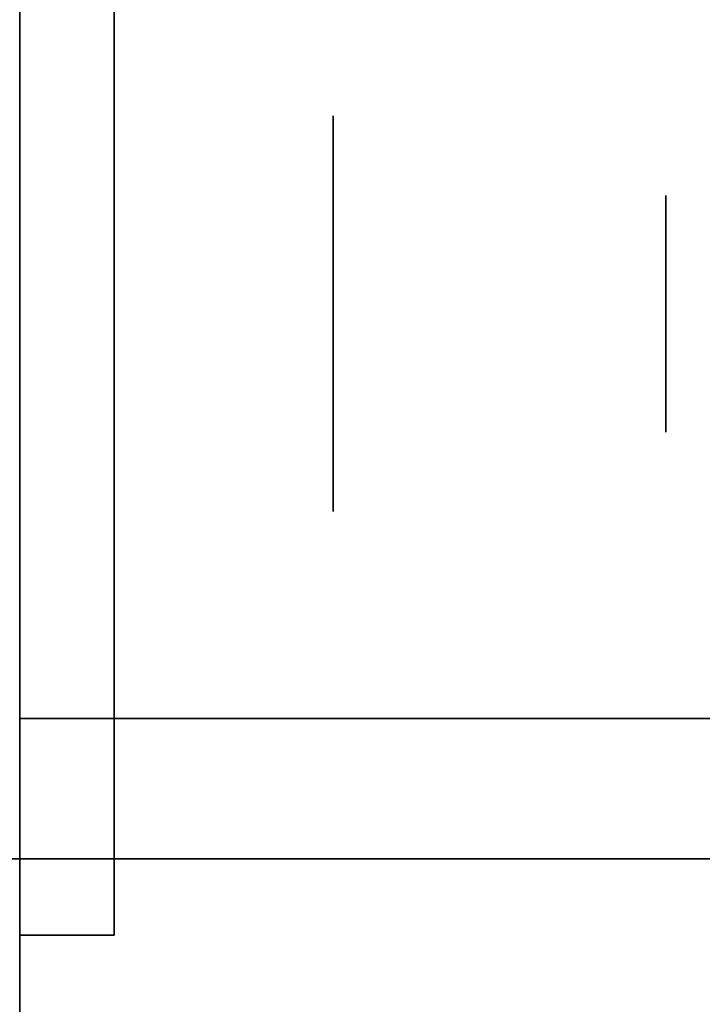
# Model space of a CAD drawing. Extents: x 248.8 to 273, y 2872.5 to 2876.7.
# Tile 51 of 256: x 248.8625 to 248.9087, y 2876.5117 to 2876.5783. Entities that reach past the tile are written whole.
import ezdxf

# ---------------------------------------------------------------- set-up
doc = ezdxf.new("R2010")
doc.units = 0
doc.header["$LTSCALE"] = 150
doc.header["$MEASUREMENT"] = 0
doc.layers.add('3DFACE_BOLT', color=7, linetype='CONTINUOUS')
doc.layers.add('3DFACE_SHAPE', color=7, linetype='CONTINUOUS')

msp = doc.modelspace()

# ---------------------------------------------------------------- linework, layer by layer
at = {"layer": '3DFACE_BOLT', "color": 1}
for points, invisible_edges in [([(248.868887, 2876.565054, -0.076583), (248.868887, 2876.571742, -0.065), (248.883687, 2876.565054, -0.076583)], 14), ([(248.883687, 2876.565054, -0.076583), (248.868887, 2876.571742, -0.065), (248.883687, 2876.571742, -0.065)], 3), ([(248.868887, 2876.571742, -0.065), (248.868887, 2876.565054, -0.053417), (248.883687, 2876.571742, -0.065)], 14), ([(248.883687, 2876.571742, -0.065), (248.868887, 2876.565054, -0.053417), (248.883687, 2876.565054, -0.053417)], 3), ([(248.868887, 2876.565054, -0.053417), (248.868887, 2876.571742, -0.065), (248.868887, 2876.565054, -0.076583)], 12), ([(248.868887, 2876.565054, -0.146583), (248.868887, 2876.571742, -0.135), (248.883687, 2876.565054, -0.146583)], 14), ([(248.883687, 2876.565054, -0.146583), (248.868887, 2876.571742, -0.135), (248.883687, 2876.571742, -0.135)], 3), ([(248.868887, 2876.571742, -0.135), (248.868887, 2876.565054, -0.123417), (248.883687, 2876.571742, -0.135)], 14), ([(248.883687, 2876.571742, -0.135), (248.868887, 2876.565054, -0.123417), (248.883687, 2876.565054, -0.123417)], 3), ([(248.868887, 2876.565054, -0.123417), (248.868887, 2876.571742, -0.135), (248.868887, 2876.565054, -0.146583)], 12), ([(248.883687, 2876.565054, -0.076583), (248.883687, 2876.571742, -0.065), (248.883687, 2876.565054, -0.053417)], 12), ([(248.883687, 2876.565054, -0.146583), (248.883687, 2876.571742, -0.135), (248.883687, 2876.565054, -0.123417)], 12), ([(248.906187, 2876.565975, -0.067472), (248.856187, 2876.566366, -0.065), (248.906187, 2876.566366, -0.065)], 3), ([(248.856187, 2876.566366, -0.065), (248.856187, 2876.565975, -0.062528), (248.906187, 2876.566366, -0.065)], 14), ([(248.906187, 2876.566366, -0.065), (248.856187, 2876.565975, -0.062528), (248.906187, 2876.565975, -0.062528)], 3), ([(248.906187, 2876.565975, -0.137472), (248.856187, 2876.566366, -0.135), (248.906187, 2876.566366, -0.135)], 3), ([(248.856187, 2876.566366, -0.135), (248.856187, 2876.565975, -0.132528), (248.906187, 2876.566366, -0.135)], 14), ([(248.906187, 2876.566366, -0.135), (248.856187, 2876.565975, -0.132528), (248.906187, 2876.565975, -0.132528)], 3), ([(248.856187, 2876.565975, -0.067472), (248.856187, 2876.566366, -0.065), (248.906187, 2876.565975, -0.067472)], 14), ([(248.856187, 2876.565975, -0.137472), (248.856187, 2876.566366, -0.135), (248.906187, 2876.565975, -0.137472)], 14), ([(248.856187, 2876.564839, -0.069702), (248.856187, 2876.565975, -0.067472), (248.906187, 2876.564839, -0.069702)], 14), ([(248.906187, 2876.564839, -0.069702), (248.856187, 2876.565975, -0.067472), (248.906187, 2876.565975, -0.067472)], 3), ([(248.856187, 2876.565975, -0.062528), (248.856187, 2876.564839, -0.060298), (248.906187, 2876.565975, -0.062528)], 14), ([(248.906187, 2876.565975, -0.062528), (248.856187, 2876.564839, -0.060298), (248.906187, 2876.564839, -0.060298)], 3), ([(248.856187, 2876.564839, -0.139702), (248.856187, 2876.565975, -0.137472), (248.906187, 2876.564839, -0.139702)], 14), ([(248.906187, 2876.564839, -0.139702), (248.856187, 2876.565975, -0.137472), (248.906187, 2876.565975, -0.137472)], 3), ([(248.856187, 2876.565975, -0.132528), (248.856187, 2876.564839, -0.130298), (248.906187, 2876.565975, -0.132528)], 14), ([(248.906187, 2876.565975, -0.132528), (248.856187, 2876.564839, -0.130298), (248.906187, 2876.564839, -0.130298)], 3), ([(248.906187, 2876.565975, -0.067472), (248.906187, 2876.566366, -0.065), (248.906187, 2876.565975, -0.062528)], 12), ([(248.906187, 2876.565975, -0.137472), (248.906187, 2876.566366, -0.135), (248.906187, 2876.565975, -0.132528)], 12), ([(248.906187, 2876.564839, -0.069702), (248.906187, 2876.565975, -0.067472), (248.906187, 2876.564839, -0.060298)], 14), ([(248.906187, 2876.564839, -0.060298), (248.906187, 2876.565975, -0.067472), (248.906187, 2876.565975, -0.062528)], 3), ([(248.906187, 2876.564839, -0.139702), (248.906187, 2876.565975, -0.137472), (248.906187, 2876.564839, -0.130298)], 14), ([(248.906187, 2876.564839, -0.130298), (248.906187, 2876.565975, -0.137472), (248.906187, 2876.565975, -0.132528)], 3), ([(248.856187, 2876.563069, -0.071472), (248.856187, 2876.564839, -0.069702), (248.906187, 2876.563069, -0.071472)], 14), ([(248.906187, 2876.563069, -0.071472), (248.856187, 2876.564839, -0.069702), (248.906187, 2876.564839, -0.069702)], 3), ([(248.856187, 2876.564839, -0.060298), (248.856187, 2876.563069, -0.058528), (248.906187, 2876.564839, -0.060298)], 14), ([(248.906187, 2876.564839, -0.060298), (248.856187, 2876.563069, -0.058528), (248.906187, 2876.563069, -0.058528)], 3), ([(248.856187, 2876.563069, -0.141472), (248.856187, 2876.564839, -0.139702), (248.906187, 2876.563069, -0.141472)], 14), ([(248.906187, 2876.563069, -0.141472), (248.856187, 2876.564839, -0.139702), (248.906187, 2876.564839, -0.139702)], 3), ([(248.856187, 2876.564839, -0.130298), (248.856187, 2876.563069, -0.128528), (248.906187, 2876.564839, -0.130298)], 14), ([(248.906187, 2876.564839, -0.130298), (248.856187, 2876.563069, -0.128528), (248.906187, 2876.563069, -0.128528)], 3), ([(248.868887, 2876.551679, -0.076583), (248.868887, 2876.565054, -0.076583), (248.883687, 2876.551679, -0.076583)], 14), ([(248.883687, 2876.551679, -0.076583), (248.868887, 2876.565054, -0.076583), (248.883687, 2876.565054, -0.076583)], 3), ([(248.868887, 2876.565054, -0.053417), (248.868887, 2876.551679, -0.053417), (248.883687, 2876.565054, -0.053417)], 14), ([(248.883687, 2876.565054, -0.053417), (248.868887, 2876.551679, -0.053417), (248.883687, 2876.551679, -0.053417)], 3), ([(248.868887, 2876.551679, -0.053417), (248.868887, 2876.565054, -0.053417), (248.868887, 2876.551679, -0.076583)], 14), ([(248.868887, 2876.551679, -0.076583), (248.868887, 2876.565054, -0.053417), (248.868887, 2876.565054, -0.076583)], 3), ([(248.868887, 2876.551679, -0.146583), (248.868887, 2876.565054, -0.146583), (248.883687, 2876.551679, -0.146583)], 14), ([(248.883687, 2876.551679, -0.146583), (248.868887, 2876.565054, -0.146583), (248.883687, 2876.565054, -0.146583)], 3), ([(248.868887, 2876.565054, -0.123417), (248.868887, 2876.551679, -0.123417), (248.883687, 2876.565054, -0.123417)], 14), ([(248.883687, 2876.565054, -0.123417), (248.868887, 2876.551679, -0.123417), (248.883687, 2876.551679, -0.123417)], 3), ([(248.868887, 2876.551679, -0.123417), (248.868887, 2876.565054, -0.123417), (248.868887, 2876.551679, -0.146583)], 14), ([(248.868887, 2876.551679, -0.146583), (248.868887, 2876.565054, -0.123417), (248.868887, 2876.565054, -0.146583)], 3), ([(248.883687, 2876.551679, -0.076583), (248.883687, 2876.565054, -0.076583), (248.883687, 2876.551679, -0.053417)], 14), ([(248.883687, 2876.551679, -0.053417), (248.883687, 2876.565054, -0.076583), (248.883687, 2876.565054, -0.053417)], 3), ([(248.883687, 2876.551679, -0.146583), (248.883687, 2876.565054, -0.146583), (248.883687, 2876.551679, -0.123417)], 14), ([(248.883687, 2876.551679, -0.123417), (248.883687, 2876.565054, -0.146583), (248.883687, 2876.565054, -0.123417)], 3), ([(248.906187, 2876.563069, -0.071472), (248.906187, 2876.564839, -0.069702), (248.906187, 2876.563069, -0.058528)], 14), ([(248.906187, 2876.563069, -0.058528), (248.906187, 2876.564839, -0.069702), (248.906187, 2876.564839, -0.060298)], 3), ([(248.906187, 2876.563069, -0.141472), (248.906187, 2876.564839, -0.139702), (248.906187, 2876.563069, -0.128528)], 14), ([(248.906187, 2876.563069, -0.128528), (248.906187, 2876.564839, -0.139702), (248.906187, 2876.564839, -0.130298)], 3), ([(248.856187, 2876.560839, -0.072608), (248.856187, 2876.563069, -0.071472), (248.906187, 2876.560839, -0.072608)], 14), ([(248.906187, 2876.560839, -0.072608), (248.856187, 2876.563069, -0.071472), (248.906187, 2876.563069, -0.071472)], 3), ([(248.856187, 2876.563069, -0.058528), (248.856187, 2876.560839, -0.057392), (248.906187, 2876.563069, -0.058528)], 14), ([(248.906187, 2876.563069, -0.058528), (248.856187, 2876.560839, -0.057392), (248.906187, 2876.560839, -0.057392)], 3), ([(248.856187, 2876.560839, -0.142608), (248.856187, 2876.563069, -0.141472), (248.906187, 2876.560839, -0.142608)], 14), ([(248.906187, 2876.560839, -0.142608), (248.856187, 2876.563069, -0.141472), (248.906187, 2876.563069, -0.141472)], 3), ([(248.856187, 2876.563069, -0.128528), (248.856187, 2876.560839, -0.127392), (248.906187, 2876.563069, -0.128528)], 14), ([(248.906187, 2876.563069, -0.128528), (248.856187, 2876.560839, -0.127392), (248.906187, 2876.560839, -0.127392)], 3), ([(248.906187, 2876.560839, -0.072608), (248.906187, 2876.563069, -0.071472), (248.906187, 2876.560839, -0.057392)], 14), ([(248.906187, 2876.560839, -0.057392), (248.906187, 2876.563069, -0.071472), (248.906187, 2876.563069, -0.058528)], 3), ([(248.906187, 2876.560839, -0.142608), (248.906187, 2876.563069, -0.141472), (248.906187, 2876.560839, -0.127392)], 14), ([(248.906187, 2876.560839, -0.127392), (248.906187, 2876.563069, -0.141472), (248.906187, 2876.563069, -0.128528)], 3), ([(248.856187, 2876.558366, -0.073), (248.856187, 2876.560839, -0.072608), (248.906187, 2876.558366, -0.073)], 14), ([(248.906187, 2876.558366, -0.073), (248.856187, 2876.560839, -0.072608), (248.906187, 2876.560839, -0.072608)], 3), ([(248.856187, 2876.560839, -0.057392), (248.856187, 2876.558366, -0.057), (248.906187, 2876.560839, -0.057392)], 14), ([(248.906187, 2876.560839, -0.057392), (248.856187, 2876.558366, -0.057), (248.906187, 2876.558366, -0.057)], 3), ([(248.856187, 2876.558366, -0.143), (248.856187, 2876.560839, -0.142608), (248.906187, 2876.558366, -0.143)], 14), ([(248.906187, 2876.558366, -0.143), (248.856187, 2876.560839, -0.142608), (248.906187, 2876.560839, -0.142608)], 3), ([(248.856187, 2876.560839, -0.127392), (248.856187, 2876.558366, -0.127), (248.906187, 2876.560839, -0.127392)], 14), ([(248.906187, 2876.560839, -0.127392), (248.856187, 2876.558366, -0.127), (248.906187, 2876.558366, -0.127)], 3), ([(248.906187, 2876.558366, -0.073), (248.906187, 2876.560839, -0.072608), (248.906187, 2876.558366, -0.057)], 14), ([(248.906187, 2876.558366, -0.057), (248.906187, 2876.560839, -0.072608), (248.906187, 2876.560839, -0.057392)], 3), ([(248.906187, 2876.558366, -0.143), (248.906187, 2876.560839, -0.142608), (248.906187, 2876.558366, -0.127)], 14), ([(248.906187, 2876.558366, -0.127), (248.906187, 2876.560839, -0.142608), (248.906187, 2876.560839, -0.127392)], 3), ([(248.906187, 2876.555894, -0.072608), (248.856187, 2876.558366, -0.073), (248.906187, 2876.558366, -0.073)], 3), ([(248.856187, 2876.558366, -0.057), (248.856187, 2876.555894, -0.057392), (248.906187, 2876.558366, -0.057)], 14), ([(248.906187, 2876.558366, -0.057), (248.856187, 2876.555894, -0.057392), (248.906187, 2876.555894, -0.057392)], 3), ([(248.906187, 2876.555894, -0.142608), (248.856187, 2876.558366, -0.143), (248.906187, 2876.558366, -0.143)], 3), ([(248.856187, 2876.558366, -0.127), (248.856187, 2876.555894, -0.127392), (248.906187, 2876.558366, -0.127)], 14), ([(248.906187, 2876.558366, -0.127), (248.856187, 2876.555894, -0.127392), (248.906187, 2876.555894, -0.127392)], 3), ([(248.856187, 2876.555894, -0.072608), (248.856187, 2876.558366, -0.073), (248.906187, 2876.555894, -0.072608)], 14), ([(248.856187, 2876.555894, -0.142608), (248.856187, 2876.558366, -0.143), (248.906187, 2876.555894, -0.142608)], 14), ([(248.906187, 2876.555894, -0.072608), (248.906187, 2876.558366, -0.073), (248.906187, 2876.555894, -0.057392)], 14), ([(248.906187, 2876.555894, -0.057392), (248.906187, 2876.558366, -0.073), (248.906187, 2876.558366, -0.057)], 3), ([(248.906187, 2876.555894, -0.142608), (248.906187, 2876.558366, -0.143), (248.906187, 2876.555894, -0.127392)], 14), ([(248.906187, 2876.555894, -0.127392), (248.906187, 2876.558366, -0.143), (248.906187, 2876.558366, -0.127)], 3), ([(248.856187, 2876.553664, -0.071472), (248.856187, 2876.555894, -0.072608), (248.906187, 2876.553664, -0.071472)], 14), ([(248.906187, 2876.553664, -0.071472), (248.856187, 2876.555894, -0.072608), (248.906187, 2876.555894, -0.072608)], 3), ([(248.856187, 2876.555894, -0.057392), (248.856187, 2876.553664, -0.058528), (248.906187, 2876.555894, -0.057392)], 14), ([(248.906187, 2876.555894, -0.057392), (248.856187, 2876.553664, -0.058528), (248.906187, 2876.553664, -0.058528)], 3), ([(248.856187, 2876.553664, -0.141472), (248.856187, 2876.555894, -0.142608), (248.906187, 2876.553664, -0.141472)], 14), ([(248.906187, 2876.553664, -0.141472), (248.856187, 2876.555894, -0.142608), (248.906187, 2876.555894, -0.142608)], 3), ([(248.856187, 2876.555894, -0.127392), (248.856187, 2876.553664, -0.128528), (248.906187, 2876.555894, -0.127392)], 14), ([(248.906187, 2876.555894, -0.127392), (248.856187, 2876.553664, -0.128528), (248.906187, 2876.553664, -0.128528)], 3), ([(248.906187, 2876.553664, -0.071472), (248.906187, 2876.555894, -0.072608), (248.906187, 2876.553664, -0.058528)], 14), ([(248.906187, 2876.553664, -0.058528), (248.906187, 2876.555894, -0.072608), (248.906187, 2876.555894, -0.057392)], 3), ([(248.906187, 2876.553664, -0.141472), (248.906187, 2876.555894, -0.142608), (248.906187, 2876.553664, -0.128528)], 14), ([(248.906187, 2876.553664, -0.128528), (248.906187, 2876.555894, -0.142608), (248.906187, 2876.555894, -0.127392)], 3), ([(248.856187, 2876.551894, -0.069702), (248.856187, 2876.553664, -0.071472), (248.906187, 2876.551894, -0.069702)], 14), ([(248.906187, 2876.551894, -0.069702), (248.856187, 2876.553664, -0.071472), (248.906187, 2876.553664, -0.071472)], 3), ([(248.856187, 2876.553664, -0.058528), (248.856187, 2876.551894, -0.060298), (248.906187, 2876.553664, -0.058528)], 14), ([(248.906187, 2876.553664, -0.058528), (248.856187, 2876.551894, -0.060298), (248.906187, 2876.551894, -0.060298)], 3), ([(248.856187, 2876.551894, -0.139702), (248.856187, 2876.553664, -0.141472), (248.906187, 2876.551894, -0.139702)], 14), ([(248.906187, 2876.551894, -0.139702), (248.856187, 2876.553664, -0.141472), (248.906187, 2876.553664, -0.141472)], 3), ([(248.856187, 2876.553664, -0.128528), (248.856187, 2876.551894, -0.130298), (248.906187, 2876.553664, -0.128528)], 14), ([(248.906187, 2876.553664, -0.128528), (248.856187, 2876.551894, -0.130298), (248.906187, 2876.551894, -0.130298)], 3), ([(248.906187, 2876.551894, -0.069702), (248.906187, 2876.553664, -0.071472), (248.906187, 2876.551894, -0.060298)], 14), ([(248.906187, 2876.551894, -0.060298), (248.906187, 2876.553664, -0.071472), (248.906187, 2876.553664, -0.058528)], 3), ([(248.906187, 2876.551894, -0.139702), (248.906187, 2876.553664, -0.141472), (248.906187, 2876.551894, -0.130298)], 14), ([(248.906187, 2876.551894, -0.130298), (248.906187, 2876.553664, -0.141472), (248.906187, 2876.553664, -0.128528)], 3), ([(248.856187, 2876.550758, -0.067472), (248.856187, 2876.551894, -0.069702), (248.906187, 2876.550758, -0.067472)], 14), ([(248.906187, 2876.550758, -0.067472), (248.856187, 2876.551894, -0.069702), (248.906187, 2876.551894, -0.069702)], 3), ([(248.856187, 2876.551894, -0.060298), (248.856187, 2876.550758, -0.062528), (248.906187, 2876.551894, -0.060298)], 14), ([(248.906187, 2876.551894, -0.060298), (248.856187, 2876.550758, -0.062528), (248.906187, 2876.550758, -0.062528)], 3), ([(248.856187, 2876.550758, -0.137472), (248.856187, 2876.551894, -0.139702), (248.906187, 2876.550758, -0.137472)], 14), ([(248.906187, 2876.550758, -0.137472), (248.856187, 2876.551894, -0.139702), (248.906187, 2876.551894, -0.139702)], 3), ([(248.856187, 2876.551894, -0.130298), (248.856187, 2876.550758, -0.132528), (248.906187, 2876.551894, -0.130298)], 14), ([(248.906187, 2876.551894, -0.130298), (248.856187, 2876.550758, -0.132528), (248.906187, 2876.550758, -0.132528)], 3), ([(248.868887, 2876.544992, -0.065), (248.868887, 2876.551679, -0.076583), (248.883687, 2876.544992, -0.065)], 14), ([(248.883687, 2876.544992, -0.065), (248.868887, 2876.551679, -0.076583), (248.883687, 2876.551679, -0.076583)], 3), ([(248.868887, 2876.551679, -0.053417), (248.868887, 2876.544992, -0.065), (248.883687, 2876.551679, -0.053417)], 14), ([(248.883687, 2876.551679, -0.053417), (248.868887, 2876.544992, -0.065), (248.883687, 2876.544992, -0.065)], 3), ([(248.868887, 2876.544992, -0.065), (248.868887, 2876.551679, -0.053417), (248.868887, 2876.551679, -0.076583)], 2), ([(248.868887, 2876.544992, -0.135), (248.868887, 2876.551679, -0.146583), (248.883687, 2876.544992, -0.135)], 14), ([(248.883687, 2876.544992, -0.135), (248.868887, 2876.551679, -0.146583), (248.883687, 2876.551679, -0.146583)], 3), ([(248.868887, 2876.551679, -0.123417), (248.868887, 2876.544992, -0.135), (248.883687, 2876.551679, -0.123417)], 14), ([(248.883687, 2876.551679, -0.123417), (248.868887, 2876.544992, -0.135), (248.883687, 2876.544992, -0.135)], 3), ([(248.868887, 2876.544992, -0.135), (248.868887, 2876.551679, -0.123417), (248.868887, 2876.551679, -0.146583)], 2), ([(248.883687, 2876.544992, -0.065), (248.883687, 2876.551679, -0.076583), (248.883687, 2876.551679, -0.053417)], 2), ([(248.883687, 2876.544992, -0.135), (248.883687, 2876.551679, -0.146583), (248.883687, 2876.551679, -0.123417)], 2), ([(248.906187, 2876.550758, -0.067472), (248.906187, 2876.551894, -0.069702), (248.906187, 2876.550758, -0.062528)], 14), ([(248.906187, 2876.550758, -0.062528), (248.906187, 2876.551894, -0.069702), (248.906187, 2876.551894, -0.060298)], 3), ([(248.906187, 2876.550758, -0.137472), (248.906187, 2876.551894, -0.139702), (248.906187, 2876.550758, -0.132528)], 14), ([(248.906187, 2876.550758, -0.132528), (248.906187, 2876.551894, -0.139702), (248.906187, 2876.551894, -0.130298)], 3), ([(248.856187, 2876.550366, -0.065), (248.856187, 2876.550758, -0.067472), (248.906187, 2876.550366, -0.065)], 14), ([(248.906187, 2876.550366, -0.065), (248.856187, 2876.550758, -0.067472), (248.906187, 2876.550758, -0.067472)], 3), ([(248.856187, 2876.550758, -0.062528), (248.856187, 2876.550366, -0.065), (248.906187, 2876.550758, -0.062528)], 14), ([(248.906187, 2876.550758, -0.062528), (248.856187, 2876.550366, -0.065), (248.906187, 2876.550366, -0.065)], 3), ([(248.856187, 2876.550366, -0.135), (248.856187, 2876.550758, -0.137472), (248.906187, 2876.550366, -0.135)], 14), ([(248.906187, 2876.550366, -0.135), (248.856187, 2876.550758, -0.137472), (248.906187, 2876.550758, -0.137472)], 3), ([(248.856187, 2876.550758, -0.132528), (248.856187, 2876.550366, -0.135), (248.906187, 2876.550758, -0.132528)], 14), ([(248.906187, 2876.550758, -0.132528), (248.856187, 2876.550366, -0.135), (248.906187, 2876.550366, -0.135)], 3), ([(248.906187, 2876.550366, -0.065), (248.906187, 2876.550758, -0.067472), (248.906187, 2876.550758, -0.062528)], 2), ([(248.906187, 2876.550366, -0.135), (248.906187, 2876.550758, -0.137472), (248.906187, 2876.550758, -0.132528)], 2)]:
    msp.add_3dface(points, dxfattribs=dict(at, invisible_edges=invisible_edges))
at = {"layer": '3DFACE_SHAPE', "color": 13}
for points, invisible_edges in [([(248.959337, 2872.521516), (248.959337, 2876.721516), (248.759337, 2872.521516)], 2), ([(248.959337, 2876.721516), (248.759337, 2876.721516), (248.759337, 2872.521516)], 12), ([(248.759337, 2872.521516, -0.2), (248.759337, 2876.721516, -0.2), (248.959337, 2872.521516, -0.2)], 2), ([(248.759337, 2876.721516, -0.2), (248.959337, 2876.721516, -0.2), (248.959337, 2872.521516, -0.2)], 12), ([(248.862487, 2872.521516, -0.0095), (248.862487, 2876.721516, -0.0095), (248.959337, 2872.521516, -0.0095)], 2), ([(248.862487, 2876.721516, -0.0095), (248.959337, 2876.721516, -0.0095), (248.959337, 2872.521516, -0.0095)], 12), ([(248.959337, 2872.521516, -0.1905), (248.959337, 2876.721516, -0.1905), (248.862487, 2872.521516, -0.1905)], 2), ([(248.959337, 2876.721516, -0.1905), (248.862487, 2876.721516, -0.1905), (248.862487, 2872.521516, -0.1905)], 12), ([(248.862487, 2876.516367, -0.17), (248.862487, 2876.564377, -0.14101), (248.862487, 2876.618367, -0.17)], 3), ([(248.862487, 2876.564377, -0.14101), (248.862487, 2876.618367, -0.135), (248.862487, 2876.618367, -0.17)], 13), ([(248.862487, 2876.564377, -0.14101), (248.862487, 2876.566867, -0.135), (248.862487, 2876.618367, -0.135)], 14), ([(248.862487, 2876.566867, -0.135), (248.862487, 2876.564377, -0.12899), (248.862487, 2876.618367, -0.135)], 14), ([(248.862487, 2876.566867, -0.065), (248.862487, 2876.618367, -0.135), (248.862487, 2876.564377, -0.12899)], 15), ([(248.862487, 2876.558366, -0.0565), (248.862487, 2876.618367, -0.065), (248.862487, 2876.564377, -0.05899)], 3), ([(248.862487, 2876.564377, -0.05899), (248.862487, 2876.618367, -0.065), (248.862487, 2876.566867, -0.065)], 3), ([(248.862487, 2876.618367, -0.065), (248.862487, 2876.618367, -0.135), (248.862487, 2876.566867, -0.065)], 14), ([(248.862487, 2876.618367, -0.065), (248.862487, 2876.558366, -0.0565), (248.862487, 2876.618367, -0.03)], 3), ([(248.862487, 2876.558366, -0.0565), (248.862487, 2876.552356, -0.05899), (248.862487, 2876.618367, -0.03)], 14), ([(248.862487, 2876.618367, -0.03), (248.862487, 2876.552356, -0.05899), (248.862487, 2876.516367, -0.03)], 3), ([(248.868887, 2876.611967, -0.17), (248.868887, 2876.558366, -0.17), (248.862487, 2876.618367, -0.17)], 14), ([(248.862487, 2876.618367, -0.17), (248.868887, 2876.558366, -0.17), (248.862487, 2876.516367, -0.17)], 3), ([(248.862487, 2876.516367, -0.03), (248.868887, 2876.611967, -0.03), (248.862487, 2876.618367, -0.03)], 3), ([(248.868887, 2876.516367, -0.03), (248.868887, 2876.611967, -0.03), (248.862487, 2876.516367, -0.03)], 2), ([(248.868887, 2876.516367, -0.03), (248.868887, 2876.564377, -0.05899), (248.868887, 2876.611967, -0.03)], 3), ([(248.868887, 2876.564377, -0.05899), (248.868887, 2876.566867, -0.065), (248.868887, 2876.611967, -0.03)], 14), ([(248.868887, 2876.611967, -0.03), (248.868887, 2876.566867, -0.065), (248.868887, 2876.564377, -0.07101)], 13), ([(248.868887, 2876.564377, -0.07101), (248.868887, 2876.566867, -0.135), (248.868887, 2876.611967, -0.03)], 15), ([(248.868887, 2876.566867, -0.135), (248.868887, 2876.564377, -0.14101), (248.868887, 2876.611967, -0.03)], 14), ([(248.868887, 2876.611967, -0.03), (248.868887, 2876.564377, -0.14101), (248.868887, 2876.611967, -0.17)], 3), ([(248.868887, 2876.564377, -0.14101), (248.868887, 2876.558366, -0.17), (248.868887, 2876.611967, -0.17)], 13), ([(248.862487, 2876.564377, -0.07101), (248.862487, 2876.566867, -0.065), (248.862487, 2876.558366, -0.1265)], 14), ([(248.862487, 2876.558366, -0.1265), (248.862487, 2876.566867, -0.065), (248.862487, 2876.564377, -0.12899)], 3), ([(248.868887, 2876.564377, -0.05899), (248.862487, 2876.564377, -0.05899), (248.868887, 2876.566867, -0.065)], 3), ([(248.862487, 2876.564377, -0.05899), (248.862487, 2876.566867, -0.065), (248.868887, 2876.566867, -0.065)], 14), ([(248.868887, 2876.566867, -0.065), (248.862487, 2876.566867, -0.065), (248.868887, 2876.564377, -0.07101)], 3), ([(248.862487, 2876.566867, -0.065), (248.862487, 2876.564377, -0.07101), (248.868887, 2876.564377, -0.07101)], 14), ([(248.868887, 2876.564377, -0.12899), (248.862487, 2876.564377, -0.12899), (248.868887, 2876.566867, -0.135)], 3), ([(248.862487, 2876.564377, -0.12899), (248.862487, 2876.566867, -0.135), (248.868887, 2876.566867, -0.135)], 14), ([(248.868887, 2876.566867, -0.135), (248.862487, 2876.566867, -0.135), (248.868887, 2876.564377, -0.14101)], 3), ([(248.862487, 2876.566867, -0.135), (248.862487, 2876.564377, -0.14101), (248.868887, 2876.564377, -0.14101)], 14), ([(248.868887, 2876.564377, -0.12899), (248.868887, 2876.566867, -0.135), (248.868887, 2876.564377, -0.07101)], 14), ([(248.862487, 2876.558366, -0.1435), (248.862487, 2876.564377, -0.14101), (248.862487, 2876.516367, -0.17)], 14), ([(248.862487, 2876.558366, -0.0735), (248.862487, 2876.564377, -0.07101), (248.862487, 2876.558366, -0.1265)], 14), ([(248.868887, 2876.558366, -0.0565), (248.862487, 2876.558366, -0.0565), (248.868887, 2876.564377, -0.05899)], 3), ([(248.862487, 2876.558366, -0.0565), (248.862487, 2876.564377, -0.05899), (248.868887, 2876.564377, -0.05899)], 14), ([(248.868887, 2876.564377, -0.07101), (248.862487, 2876.564377, -0.07101), (248.868887, 2876.558366, -0.0735)], 3), ([(248.862487, 2876.564377, -0.07101), (248.862487, 2876.558366, -0.0735), (248.868887, 2876.558366, -0.0735)], 14), ([(248.868887, 2876.558366, -0.1265), (248.862487, 2876.558366, -0.1265), (248.868887, 2876.564377, -0.12899)], 3), ([(248.862487, 2876.558366, -0.1265), (248.862487, 2876.564377, -0.12899), (248.868887, 2876.564377, -0.12899)], 14), ([(248.868887, 2876.564377, -0.14101), (248.862487, 2876.564377, -0.14101), (248.868887, 2876.558366, -0.1435)], 3), ([(248.862487, 2876.564377, -0.14101), (248.862487, 2876.558366, -0.1435), (248.868887, 2876.558366, -0.1435)], 14), ([(248.868887, 2876.516367, -0.03), (248.868887, 2876.558366, -0.0565), (248.868887, 2876.564377, -0.05899)], 13), ([(248.868887, 2876.558366, -0.1265), (248.868887, 2876.564377, -0.12899), (248.868887, 2876.558366, -0.0735)], 14), ([(248.868887, 2876.558366, -0.0735), (248.868887, 2876.564377, -0.12899), (248.868887, 2876.564377, -0.07101)], 15), ([(248.868887, 2876.564377, -0.14101), (248.868887, 2876.558366, -0.1435), (248.868887, 2876.558366, -0.17)], 14), ([(248.862487, 2876.552356, -0.14101), (248.862487, 2876.558366, -0.1435), (248.862487, 2876.516367, -0.135)], 14), ([(248.862487, 2876.516367, -0.135), (248.862487, 2876.558366, -0.1435), (248.862487, 2876.516367, -0.17)], 15), ([(248.862487, 2876.552356, -0.07101), (248.862487, 2876.558366, -0.0735), (248.862487, 2876.552356, -0.12899)], 14), ([(248.862487, 2876.558366, -0.0735), (248.862487, 2876.558366, -0.1265), (248.862487, 2876.552356, -0.12899)], 13), ([(248.868887, 2876.552356, -0.05899), (248.862487, 2876.552356, -0.05899), (248.868887, 2876.558366, -0.0565)], 3), ([(248.862487, 2876.552356, -0.05899), (248.862487, 2876.558366, -0.0565), (248.868887, 2876.558366, -0.0565)], 14), ([(248.868887, 2876.558366, -0.0735), (248.862487, 2876.558366, -0.0735), (248.868887, 2876.552356, -0.07101)], 3), ([(248.862487, 2876.558366, -0.0735), (248.862487, 2876.552356, -0.07101), (248.868887, 2876.552356, -0.07101)], 14), ([(248.868887, 2876.552356, -0.12899), (248.862487, 2876.552356, -0.12899), (248.868887, 2876.558366, -0.1265)], 3), ([(248.862487, 2876.552356, -0.12899), (248.862487, 2876.558366, -0.1265), (248.868887, 2876.558366, -0.1265)], 14), ([(248.868887, 2876.558366, -0.1435), (248.862487, 2876.558366, -0.1435), (248.868887, 2876.552356, -0.14101)], 3), ([(248.862487, 2876.558366, -0.1435), (248.862487, 2876.552356, -0.14101), (248.868887, 2876.552356, -0.14101)], 14), ([(248.868887, 2876.558366, -0.17), (248.868887, 2876.516367, -0.17), (248.862487, 2876.516367, -0.17)], 12), ([(248.868887, 2876.558366, -0.1435), (248.868887, 2876.552356, -0.14101), (248.868887, 2876.558366, -0.17)], 14), ([(248.868887, 2876.558366, -0.17), (248.868887, 2876.552356, -0.14101), (248.868887, 2876.516367, -0.17)], 15), ([(248.868887, 2876.552356, -0.05899), (248.868887, 2876.558366, -0.0565), (248.868887, 2876.516367, -0.03)], 14), ([(248.868887, 2876.552356, -0.12899), (248.868887, 2876.558366, -0.1265), (248.868887, 2876.552356, -0.07101)], 14), ([(248.868887, 2876.558366, -0.1265), (248.868887, 2876.558366, -0.0735), (248.868887, 2876.552356, -0.07101)], 13), ([(248.862487, 2876.549867, -0.135), (248.862487, 2876.552356, -0.14101), (248.862487, 2876.516367, -0.135)], 14), ([(248.862487, 2876.552356, -0.05899), (248.862487, 2876.516367, -0.065), (248.862487, 2876.516367, -0.03)], 13), ([(248.862487, 2876.552356, -0.05899), (248.862487, 2876.549867, -0.065), (248.862487, 2876.516367, -0.065)], 14), ([(248.862487, 2876.552356, -0.12899), (248.862487, 2876.549867, -0.135), (248.862487, 2876.552356, -0.07101)], 14), ([(248.862487, 2876.549867, -0.135), (248.862487, 2876.516367, -0.135), (248.862487, 2876.552356, -0.07101)], 15), ([(248.862487, 2876.552356, -0.07101), (248.862487, 2876.516367, -0.135), (248.862487, 2876.549867, -0.065)], 3), ([(248.868887, 2876.552356, -0.07101), (248.862487, 2876.552356, -0.07101), (248.868887, 2876.549867, -0.065)], 3), ([(248.862487, 2876.552356, -0.07101), (248.862487, 2876.549867, -0.065), (248.868887, 2876.549867, -0.065)], 14), ([(248.868887, 2876.549867, -0.065), (248.862487, 2876.549867, -0.065), (248.868887, 2876.552356, -0.05899)], 3), ([(248.862487, 2876.549867, -0.065), (248.862487, 2876.552356, -0.05899), (248.868887, 2876.552356, -0.05899)], 14), ([(248.868887, 2876.552356, -0.14101), (248.862487, 2876.552356, -0.14101), (248.868887, 2876.549867, -0.135)], 3), ([(248.862487, 2876.552356, -0.14101), (248.862487, 2876.549867, -0.135), (248.868887, 2876.549867, -0.135)], 14), ([(248.868887, 2876.549867, -0.135), (248.862487, 2876.549867, -0.135), (248.868887, 2876.552356, -0.12899)], 3), ([(248.862487, 2876.549867, -0.135), (248.862487, 2876.552356, -0.12899), (248.868887, 2876.552356, -0.12899)], 14), ([(248.868887, 2876.552356, -0.14101), (248.868887, 2876.549867, -0.135), (248.868887, 2876.516367, -0.17)], 14), ([(248.868887, 2876.516367, -0.17), (248.868887, 2876.549867, -0.135), (248.868887, 2876.552356, -0.12899)], 13), ([(248.868887, 2876.552356, -0.07101), (248.868887, 2876.549867, -0.065), (248.868887, 2876.552356, -0.12899)], 14), ([(248.868887, 2876.552356, -0.12899), (248.868887, 2876.549867, -0.065), (248.868887, 2876.516367, -0.17)], 15), ([(248.868887, 2876.549867, -0.065), (248.868887, 2876.552356, -0.05899), (248.868887, 2876.516367, -0.03)], 14), ([(248.862487, 2876.516367, -0.135), (248.862487, 2876.516367, -0.065), (248.862487, 2876.549867, -0.065)], 14), ([(248.868887, 2876.549867, -0.065), (248.868887, 2876.516367, -0.03), (248.868887, 2876.516367, -0.17)], 13), ([(248.759337, 2876.521516, -2.5), (248.862487, 2876.531016, -2.5), (248.959337, 2876.521516, -2.5)], 3), ([(248.959337, 2876.521516, -0.2), (248.856187, 2876.531016, -0.2), (248.759337, 2876.521516, -0.2)], 3), ([(248.862487, 2876.531016, -0.2), (248.856187, 2876.531016, -0.2), (248.959337, 2876.521516, -0.2)], 15), ([(248.862487, 2876.531016, -2.5), (248.959337, 2876.531016, -2.5), (248.959337, 2876.521516, -2.5)], 12), ([(248.959337, 2876.531016, -0.2), (248.862487, 2876.531016, -0.2), (248.959337, 2876.521516, -0.2)], 2), ([(248.862487, 2876.531016, -2.5), (248.862487, 2876.531016, -0.2), (248.959337, 2876.531016, -2.5)], 2), ([(248.862487, 2876.531016, -0.2), (248.959337, 2876.531016, -0.2), (248.959337, 2876.531016, -2.5)], 12), ([(248.959337, 2876.521516, -2.5), (248.959337, 2876.521516, -0.2), (248.759337, 2876.521516, -2.5)], 2), ([(248.959337, 2876.521516, -0.2), (248.759337, 2876.521516, -0.2), (248.759337, 2876.521516, -2.5)], 12), ([(248.862487, 2876.516367, -0.03), (248.862487, 2876.516367, -0.065), (248.868887, 2876.516367, -0.03)], 2), ([(248.862487, 2876.516367, -0.065), (248.862487, 2876.516367, -0.135), (248.868887, 2876.516367, -0.03)], 14), ([(248.868887, 2876.516367, -0.03), (248.862487, 2876.516367, -0.135), (248.868887, 2876.516367, -0.17)], 3), ([(248.862487, 2876.516367, -0.135), (248.862487, 2876.516367, -0.17), (248.868887, 2876.516367, -0.17)], 12)]:
    msp.add_3dface(points, dxfattribs=dict(at, invisible_edges=invisible_edges))

doc.saveas('drawing.dxf')
